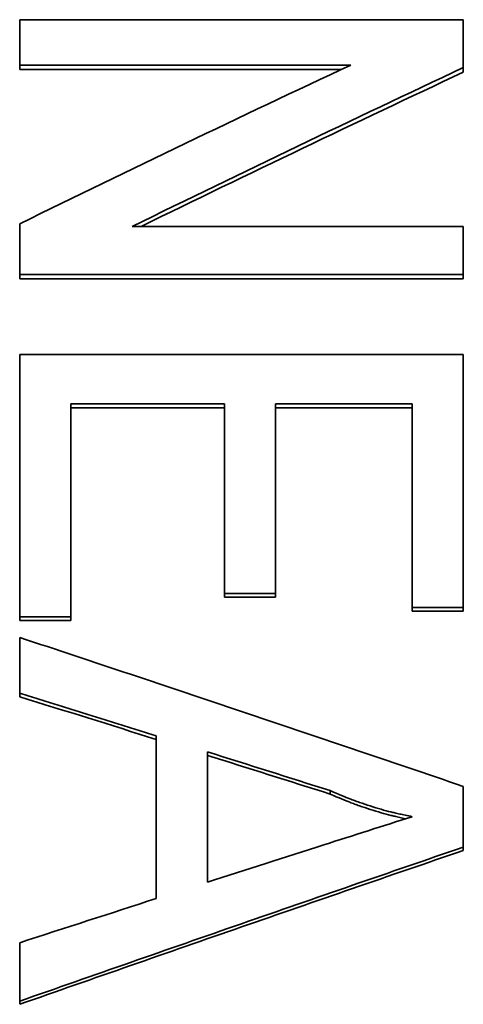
# Model space of a CAD drawing. Header units: millimetres. Extents: x 2 to 208, y 2 to 146.
# Tile 9 of 14: x 53.71 to 55.71, y 122.86 to 127.3. Entities that reach past the tile are written whole.
import ezdxf

# ---------------------------------------------------------------- set-up
doc = ezdxf.new("R2010")
doc.units = ezdxf.units.MM
doc.header["$LTSCALE"] = 0.5
doc.layers.add('Sichtbar (ISO)', color=7, linetype='Continuous', lineweight=35)

msp = doc.modelspace()

# ---------------------------------------------------------------- linework, layer by layer
at = {"layer": 'Sichtbar (ISO)'}
for p, q in [((53.71248384, 127.30377818), (53.71248384, 127.09910642)), ((53.71248384, 127.30377818), (55.71248384, 127.30377818)), ((55.71248384, 127.30377818), (55.71248384, 127.08739303)), ((55.20487166, 127.09910642), (53.71248384, 127.09910642)), ((53.71248384, 127.09910642), (53.71248384, 127.07858737)), ((55.1611668, 127.07858737), (53.71248384, 127.07858737)), ((55.71248384, 127.08739303), (55.71248384, 127.06689197)), ((53.71248384, 126.38306922), (53.71248384, 126.1540481)), ((54.22009602, 126.37083092), (55.71248384, 126.37083092)), ((55.71248384, 126.37083092), (55.71248384, 126.1540481)), ((55.71248384, 126.1540481), (53.71248384, 126.1540481)), ((53.71248384, 126.1540481), (53.71248384, 126.13498075)), ((55.71248384, 126.13498075), (53.71248384, 126.13498075)), ((55.71248384, 126.1540481), (55.71248384, 126.13498075)), ((53.71248384, 125.79373204), (53.71248384, 124.60917442)), ((53.71248384, 125.79373204), (55.71248384, 125.79373204)), ((55.71248384, 125.79373204), (55.71248384, 124.65181075)), ((53.94325307, 125.57020217), (53.94325307, 124.60917442)), ((54.63556077, 125.57020217), (53.94325307, 125.57020217)), ((54.63556077, 125.55203166), (53.94325307, 125.55203166)), ((54.63556077, 125.57020217), (54.63556077, 124.71562366)), ((54.86633, 125.57020217), (54.86633, 124.71562366)), ((55.48171461, 125.57020217), (54.86633, 125.57020217)), ((55.48171461, 125.55203166), (54.86633, 125.55203166)), ((55.48171461, 125.57020217), (55.48171461, 124.65181075)), ((54.86633, 124.71562366), (54.63556077, 124.71562366)), ((54.63556077, 124.71562366), (54.63556077, 124.69876587)), ((54.86633, 124.69876587), (54.63556077, 124.69876587)), ((54.86633, 124.71562366), (54.86633, 124.69876587)), ((53.94325307, 124.60917442), (53.71248384, 124.60917442)), ((53.71248384, 124.60917442), (53.71248384, 124.59248015)), ((53.94325307, 124.60917442), (53.94325307, 124.59248015)), ((55.71248384, 124.65181075), (55.48171461, 124.65181075)), ((55.48171461, 124.65181075), (55.48171461, 124.63505098)), ((55.71248384, 124.63505098), (55.48171461, 124.63505098)), ((55.71248384, 124.65181075), (55.71248384, 124.63505098)), ((53.94325307, 124.59248015), (53.71248384, 124.59248015)), ((53.71248384, 124.51664982), (53.71248384, 124.26540282)), ((53.71248384, 124.26540282), (53.71248384, 124.24923661)), ((54.32786846, 124.07269866), (54.32786846, 123.33844233)), ((54.55863769, 124.00041188), (54.55863769, 123.41243794)), ((55.11232359, 123.80988584), (55.11232359, 123.82537612)), ((55.71248384, 123.8446127), (55.71248384, 123.57062798)), ((55.71248384, 123.57062798), (55.71248384, 123.55552901)), ((53.71248384, 123.1392964), (53.71248384, 122.87544735)), ((53.71248384, 122.87544735), (53.71248384, 122.86141625))]:
    msp.add_line(p, q, dxfattribs=at)
for centre, major_axis, ratio, start_param, end_param in [((54.02017615, 37.71641877), (-148.30827796, 64.96291677), 0.5007120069, 4.9262688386, 4.9303218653), ((54.02017615, 37.59945765), (-148.5181454, 64.95491358), 0.5008047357, 4.925988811, 4.9300363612), ((54.83547993, 39.56915045), (-148.5643043, 64.44780958), 0.4884165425, 4.9193553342, 4.923001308), ((54.83548064, 39.4550413), (-148.77395024, 64.43961645), 0.4885069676, 4.9190837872, 4.9227248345), ((55.2528235, 80.80287608), (108.71122025, 40.22131757), 0.3494432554, 1.4401333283, 1.4437590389), ((54.8214582, 42.56954227), (148.97513718, 63.66759026), 0.4684466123, 1.3714783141, 1.3749380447), ((54.02017615, 44.49795617), (149.07395109, 63.18609793), 0.4560476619, 1.3778255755, 1.3818786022)]:
    msp.add_ellipse(centre, major_axis=major_axis, ratio=ratio, start_param=start_param, end_param=end_param, dxfattribs=at)
for points in [[(53.71248384, 126.38306922), (54.20994648, 126.62693433), (54.70740903, 126.86570946), (55.20487166, 127.09910642)], [(55.71248384, 127.08739303), (55.21502121, 126.85381631), (54.71755865, 126.61486614), (54.22009602, 126.37083092)], [(55.71248384, 127.06689197), (55.22823128, 126.83986713), (54.74397872, 126.60775822), (54.25972616, 126.37083092)]]:
    msp.add_open_spline(points, degree=3, dxfattribs=at)
for points, knots in [([(53.71248384, 124.51664982), (54.04585458, 124.4060895), (54.3791649, 124.29480454), (55.04580279, 124.07078636), (55.3791131, 123.95805893), (55.71248384, 123.8446127)], [-0.21525634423, -0.21525634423, -0.21525634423, -0.21525634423, -0.10762817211, -0.10762817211, 0, 0, 0, 0]), ([(55.48171444, 123.70795192), (55.46039201, 123.71238934), (55.44176563, 123.71638283), (55.42583546, 123.71993291), (55.41787038, 123.72170795), (55.41057935, 123.72337214), (55.40396237, 123.72492554), (55.40065388, 123.72570223), (55.39751391, 123.72645123), (55.39454245, 123.72717254), (55.39157099, 123.72789384), (55.3896179, 123.72837263), (55.38613361, 123.72925338), (55.35825926, 123.73629941), (55.32637853, 123.74557296), (55.29259079, 123.75639576), (55.27569693, 123.76180716), (55.25963093, 123.76717983), (55.2443928, 123.77251382), (55.23677374, 123.77518082), (55.22936165, 123.77783815), (55.22215652, 123.78048582), (55.21855396, 123.78180966), (55.21500313, 123.78313108), (55.21150405, 123.78445009), (55.20800497, 123.78576909), (55.20365863, 123.78743362), (55.20116204, 123.78839986), (55.18118935, 123.79612979), (55.15157623, 123.80846146), (55.11232359, 123.82537612)], [0.00000033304, 0.00000033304, 0.00000033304, 0.00000033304, 0.12500029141, 0.12500029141, 0.12500029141, 0.18750027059, 0.18750027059, 0.18750027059, 0.21875026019, 0.21875026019, 0.21875026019, 0.25000024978, 0.25000024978, 0.25000024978, 0.50000016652, 0.50000016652, 0.50000016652, 0.62500012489, 0.62500012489, 0.62500012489, 0.68750010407, 0.68750010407, 0.68750010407, 0.71875009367, 0.71875009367, 0.71875009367, 0.75000008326, 0.75000008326, 0.75000008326, 1, 1, 1, 1]), ([(55.45279012, 123.69873363), (55.44307951, 123.70080988), (55.43409462, 123.70276685), (55.42583546, 123.7046046), (55.41786929, 123.70637716), (55.41057826, 123.7080388), (55.40396237, 123.70958956), (55.40065213, 123.71036547), (55.39751354, 123.711113), (55.39454245, 123.71183311), (55.39157304, 123.71255281), (55.38962173, 123.71303039), (55.38613361, 123.71391076), (55.3582336, 123.72095244), (55.32640382, 123.73019718), (55.29259079, 123.74101144), (55.27569122, 123.74641635), (55.25962528, 123.75178092), (55.2443928, 123.75710474), (55.23677211, 123.75976821), (55.22936003, 123.76242149), (55.22215652, 123.7650645), (55.21855198, 123.76638702), (55.2150027, 123.76770586), (55.21150405, 123.76902267), (55.20800751, 123.7703387), (55.20366149, 123.77200052), (55.20116204, 123.77296638), (55.18117334, 123.78069062), (55.15156082, 123.79300379), (55.11232359, 123.80988584)], [0.06016591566, 0.06016591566, 0.06016591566, 0.06016591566, 0.1249679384, 0.1249679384, 0.1249679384, 0.18747115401, 0.18747115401, 0.18747115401, 0.21874445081, 0.21874445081, 0.21874445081, 0.25, 0.25, 0.25, 0.5, 0.5, 0.5, 0.62494871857, 0.62494871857, 0.62494871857, 0.68745961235, 0.68745961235, 0.68745961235, 0.71873918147, 0.71873918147, 0.71873918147, 0.75, 0.75, 0.75, 1, 1, 1, 1]), ([(55.71248384, 123.57062798), (55.3791131, 123.45607815), (55.04580279, 123.34086978), (54.3791649, 123.10913689), (54.04585458, 122.99261837), (53.71248384, 122.87544735)], [-0.21525634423, -0.21525634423, -0.21525634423, -0.21525634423, -0.10762817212, -0.10762817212, 0, 0, 0, 0]), ([(55.71248384, 123.55552901), (55.37914763, 123.44116699), (55.04582005, 123.32612981), (54.37914763, 123.0947409), (54.04582005, 122.97839517), (53.71248384, 122.86141625)], [-0.21518893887, -0.21518893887, -0.21518893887, -0.21518893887, -0.10759446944, -0.10759446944, 0, 0, 0, 0])]:
    msp.add_open_spline(points, degree=3, knots=knots, dxfattribs=at)

doc.saveas('drawing.dxf')
